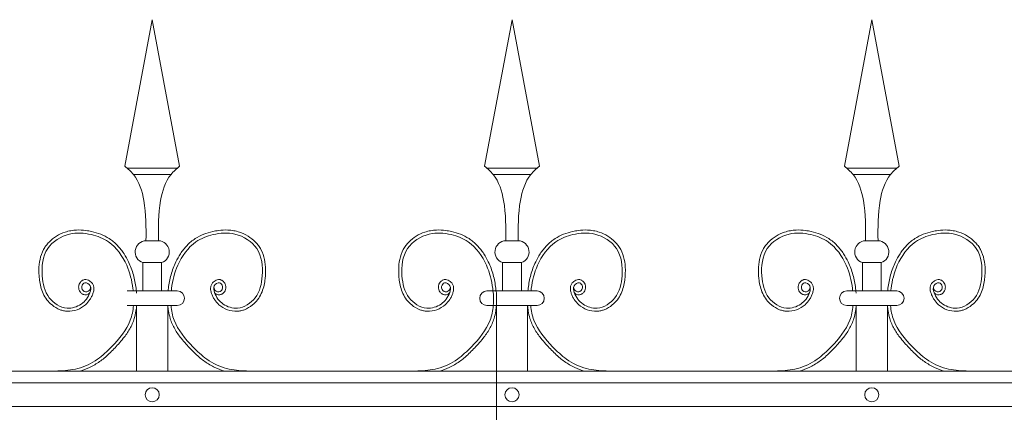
# Model space of a CAD drawing. Header units: millimetres. Extents: x 6567289036 to 6568990308, y 5976640423 to 5977332400.
# Tile 156 of 256: x 6568237204 to 6568237826, y 5976811770 to 5976812018. Entities that reach past the tile are written whole.
import ezdxf

# ---------------------------------------------------------------- set-up
doc = ezdxf.new("R2010")
doc.units = ezdxf.units.MM
doc.layers.add('01_widok', color=7, linetype='Continuous', lineweight=13)

# ---------------------------------------------------------------- blocks, each defined once
blk = doc.blocks.new('A$C6D0402AF')
at = {"layer": '01_widok'}
for p, q in [((1.41249, 1.4602), (1.43, 1.55381)), ((1.44751, 1.4602), (1.43, 1.55381)), ((1.64249, 1.4602), (1.66, 1.55381)), ((1.67751, 1.4602), (1.66, 1.55381)), ((1.87249, 1.4602), (1.89, 1.55381)), ((1.90751, 1.4602), (1.89, 1.55381)), ((1.43, 1.45881), (1.414, 1.45881)), ((1.43, 1.45481), (1.418, 1.45481)), ((1.43, 1.45881), (1.446, 1.45881)), ((1.43, 1.45481), (1.442, 1.45481)), ((1.66, 1.45881), (1.644, 1.45881)), ((1.66, 1.45481), (1.648, 1.45481)), ((1.66, 1.45881), (1.676, 1.45881)), ((1.66, 1.45481), (1.672, 1.45481)), ((1.89, 1.45881), (1.874, 1.45881)), ((1.89, 1.45481), (1.878, 1.45481)), ((1.89, 1.45881), (1.906, 1.45881)), ((1.89, 1.45481), (1.902, 1.45481)), ((1.43, 1.41247), (1.42601, 1.41247)), ((1.43, 1.41247), (1.43399, 1.41247)), ((1.66, 1.41247), (1.65601, 1.41247)), ((1.66, 1.41247), (1.66399, 1.41247)), ((1.89, 1.41247), (1.88601, 1.41247)), ((1.89, 1.41247), (1.89399, 1.41247)), ((1.42401, 1.39847), (1.43, 1.39847)), ((1.42401, 1.39847), (1.42401, 1.38047)), ((1.43599, 1.39847), (1.43, 1.39847)), ((1.43599, 1.39847), (1.43599, 1.38047)), ((1.65401, 1.39847), (1.66, 1.39847)), ((1.65401, 1.39847), (1.65401, 1.38047)), ((1.66599, 1.39847), (1.66, 1.39847)), ((1.66599, 1.39847), (1.66599, 1.38047)), ((1.88401, 1.39847), (1.89, 1.39847)), ((1.88401, 1.39847), (1.88401, 1.38047)), ((1.89599, 1.39847), (1.89, 1.39847)), ((1.89599, 1.39847), (1.89599, 1.38047)), ((1.43, 1.38047), (1.414, 1.38047)), ((1.43, 1.38047), (1.446, 1.38047)), ((1.66, 1.38047), (1.644, 1.38047)), ((1.65, 1.379), (1.65, 1.329)), ((1.65, 1.379), (1.65, 0.30096)), ((1.66, 1.38047), (1.676, 1.38047)), ((1.89, 1.38047), (1.874, 1.38047)), ((1.89, 1.38047), (1.906, 1.38047)), ((1.42, 1.371), (1.414, 1.371)), ((1.42, 1.371), (1.42, 1.329)), ((1.42, 1.371), (1.44, 1.371)), ((1.44, 1.371), (1.44, 1.329)), ((1.44, 1.371), (1.446, 1.371)), ((1.65, 1.371), (1.644, 1.371)), ((1.65, 1.371), (1.65, 1.329)), ((1.65, 1.371), (1.67, 1.371)), ((1.67, 1.371), (1.67, 1.329)), ((1.67, 1.371), (1.676, 1.371)), ((1.88, 1.371), (1.874, 1.371)), ((1.88, 1.371), (1.88, 1.329)), ((1.88, 1.371), (1.9, 1.371)), ((1.9, 1.371), (1.9, 1.329)), ((1.9, 1.371), (1.906, 1.371)), ((2.57, 1.329), (0.06, 1.329)), ((0.06, 1.3215), (2.57, 1.3215)), ((0.06, 1.3065), (2.57, 1.3065))]:
    blk.add_line(p, q, dxfattribs=at)
for centre in [(1.43, 1.314), (1.66, 1.314), (1.89, 1.314)]:
    blk.add_circle(centre, 0.0045, dxfattribs=at)
for centre, radius, start, end in [((1.42627, 1.40529), 0.00718, 92.05804, 251.68172), ((1.43373, 1.40529), 0.00718, 288.31828, 87.94196), ((1.65627, 1.40529), 0.00718, 92.05804, 251.68172), ((1.66373, 1.40529), 0.00718, 288.31828, 87.94196), ((1.88627, 1.40529), 0.00718, 92.05804, 251.68172), ((1.89373, 1.40529), 0.00718, 288.31828, 87.94196), ((1.44589, 1.37573), 0.00473, 271.38218, 88.61782), ((1.64411, 1.37573), 0.00473, 91.38218, 268.61782), ((1.67589, 1.37573), 0.00473, 271.38218, 88.61782), ((1.87411, 1.37573), 0.00473, 91.38218, 268.61782), ((1.90589, 1.37573), 0.00473, 271.38218, 88.61782)]:
    blk.add_arc(centre, radius, start, end, dxfattribs=at)
for points in [[(1.41249, 1.4602), (1.418, 1.45481), (1.42464, 1.43812), (1.42601, 1.41247)], [(1.44751, 1.4602), (1.442, 1.45481), (1.43536, 1.43812), (1.43399, 1.41247)], [(1.64249, 1.4602), (1.648, 1.45481), (1.65464, 1.43812), (1.65601, 1.41247)], [(1.67751, 1.4602), (1.672, 1.45481), (1.66536, 1.43812), (1.66399, 1.41247)], [(1.87249, 1.4602), (1.878, 1.45481), (1.88464, 1.43812), (1.88601, 1.41247)], [(1.90751, 1.4602), (1.902, 1.45481), (1.89536, 1.43812), (1.89399, 1.41247)], [(1.64782, 1.38047), (1.64822, 1.37621), (1.64799, 1.371)]]:
    blk.add_spline(points, degree=3, dxfattribs=at)
for points, knots in [([(1.39014, 1.37922), (1.38904, 1.37757), (1.38661, 1.37789), (1.38604, 1.37807), (1.38582, 1.37815), (1.3854, 1.37836), (1.3852, 1.37847), (1.38454, 1.37894), (1.38415, 1.37936), (1.38354, 1.38027), (1.38331, 1.38076), (1.38301, 1.3818), (1.38294, 1.38234), (1.38296, 1.38319), (1.383, 1.3835), (1.38312, 1.38409), (1.38321, 1.38437), (1.38352, 1.38516), (1.3838, 1.38563), (1.38451, 1.38648), (1.38493, 1.38686), (1.38571, 1.38729), (1.38599, 1.38741), (1.3865, 1.38756), (1.38673, 1.3876), (1.38717, 1.38764), (1.38739, 1.38765), (1.38816, 1.3876), (1.38868, 1.38745), (1.38962, 1.38704), (1.39004, 1.38678), (1.3908, 1.38617), (1.39115, 1.38583), (1.39165, 1.3852), (1.39183, 1.38493), (1.39214, 1.38437), (1.39227, 1.38409), (1.39247, 1.38353), (1.39255, 1.38324), (1.39271, 1.38238), (1.39272, 1.3818), (1.39263, 1.38073), (1.39253, 1.38022), (1.39232, 1.37942), (1.39222, 1.37911), (1.39199, 1.37846), (1.39186, 1.37811), (1.39158, 1.37743), (1.39142, 1.37709), (1.39094, 1.3761), (1.39057, 1.37546), (1.38937, 1.37364), (1.38842, 1.37254), (1.38577, 1.37019), (1.38394, 1.36909), (1.37996, 1.36762), (1.37782, 1.36725), (1.37488, 1.36741), (1.37409, 1.36752), (1.37255, 1.36786), (1.3718, 1.36809), (1.3692, 1.36908), (1.36747, 1.37012), (1.3647, 1.37238), (1.36359, 1.37352), (1.36169, 1.376), (1.36091, 1.37732), (1.35963, 1.38006), (1.35914, 1.38148), (1.35838, 1.38434), (1.35812, 1.38578), (1.35779, 1.38832), (1.35769, 1.38942), (1.35756, 1.39164), (1.35753, 1.39275), (1.35758, 1.3961), (1.3578, 1.39834), (1.35873, 1.4027), (1.35944, 1.40482), (1.36096, 1.40768), (1.36149, 1.40853), (1.36268, 1.41014), (1.36334, 1.41091), (1.36545, 1.41306), (1.36705, 1.41432), (1.3705, 1.41644), (1.37235, 1.4173), (1.37547, 1.41835), (1.3767, 1.41867), (1.37918, 1.41913), (1.38042, 1.41926), (1.38366, 1.41941), (1.38566, 1.4193), (1.38885, 1.41887), (1.39007, 1.41864), (1.39324, 1.41791), (1.39518, 1.41733), (1.39896, 1.41583), (1.40079, 1.41491), (1.40346, 1.41318), (1.40438, 1.41251), (1.40612, 1.41106), (1.40695, 1.41028), (1.40931, 1.40783), (1.41071, 1.40604), (1.41304, 1.40249), (1.41401, 1.40075), (1.41616, 1.39627), (1.41717, 1.3935), (1.41874, 1.38785), (1.41928, 1.38498), (1.41971, 1.38152), (1.41977, 1.381), (1.42, 1.379)], [4.6165, 4.6165, 4.6165, 4.6165, 5.188367, 5.188367, 5.549428, 5.549428, 5.910489, 5.910489, 6.837983, 6.837983, 7.765478, 7.765478, 8.692972, 8.692972, 9.190028, 9.190028, 9.687083, 9.687083, 10.618534, 10.618534, 11.549985, 11.549985, 12.010547, 12.010547, 12.33998, 12.33998, 12.669414, 12.669414, 13.561099, 13.561099, 14.452783, 14.452783, 15.344467, 15.344467, 15.940368, 15.940368, 16.492607, 16.492607, 17.044846, 17.044846, 18.200205, 18.200205, 19.355563, 19.355563, 20.151118, 20.151118, 21.100453, 21.100453, 22.049789, 22.049789, 23.94846, 23.94846, 27.745803, 27.745803, 33.221248, 33.221248, 38.696693, 38.696693, 40.725069, 40.725069, 42.753445, 42.753445, 47.908007, 47.908007, 52.041948, 52.041948, 56.17589, 56.17589, 60.309831, 60.309831, 64.342201, 64.342201, 67.40836, 67.40836, 70.47452, 70.47452, 76.606839, 76.606839, 82.739158, 82.739158, 85.455708, 85.455708, 88.172258, 88.172258, 93.605357, 93.605357, 99.038456, 99.038456, 102.482403, 102.482403, 105.92635, 105.92635, 111.504268, 111.504268, 114.996104, 114.996104, 120.708661, 120.708661, 126.421218, 126.421218, 129.587167, 129.587167, 132.753115, 132.753115, 139.085012, 139.085012, 144.64085, 144.64085, 153.114925, 153.114925, 161.589001, 161.589001, 163.11027, 163.11027, 163.11027, 163.11027]), ([(1.39062, 1.38267), (1.39043, 1.38189), (1.38997, 1.38002), (1.38599, 1.37927), (1.38423, 1.38316), (1.38704, 1.38672), (1.39127, 1.38362), (1.38999, 1.37746), (1.3852, 1.37115), (1.37414, 1.36773), (1.36219, 1.37557), (1.35865, 1.39087), (1.36058, 1.40849), (1.37603, 1.41817), (1.39055, 1.41716), (1.4048, 1.41161), (1.41426, 1.39811), (1.41712, 1.38659), (1.41777, 1.38093), (1.41782, 1.38047)], [0, 0, 0, 0, 2.276171, 5.482858, 9.081143, 12.123133, 16.088096, 20.24215, 29.50989, 38.967775, 52.064989, 66.796785, 84.531155, 101.296087, 115.254866, 127.16367, 146.089907, 161.545397, 162.912572, 162.912572, 162.912572, 162.912572]), ([(1.46986, 1.37922), (1.47096, 1.37757), (1.47339, 1.37789), (1.47396, 1.37807), (1.47418, 1.37815), (1.4746, 1.37836), (1.4748, 1.37847), (1.47546, 1.37894), (1.47585, 1.37936), (1.47646, 1.38027), (1.47669, 1.38076), (1.47699, 1.3818), (1.47706, 1.38234), (1.47704, 1.38319), (1.477, 1.3835), (1.47688, 1.38409), (1.47679, 1.38437), (1.47648, 1.38516), (1.4762, 1.38563), (1.47549, 1.38648), (1.47507, 1.38686), (1.47429, 1.38729), (1.47401, 1.38741), (1.4735, 1.38756), (1.47327, 1.3876), (1.47283, 1.38764), (1.47261, 1.38765), (1.47184, 1.3876), (1.47132, 1.38745), (1.47038, 1.38704), (1.46996, 1.38678), (1.4692, 1.38617), (1.46885, 1.38583), (1.46835, 1.3852), (1.46817, 1.38493), (1.46786, 1.38437), (1.46773, 1.38409), (1.46753, 1.38353), (1.46745, 1.38324), (1.46729, 1.38238), (1.46728, 1.3818), (1.46737, 1.38073), (1.46747, 1.38022), (1.46768, 1.37942), (1.46778, 1.37911), (1.46801, 1.37846), (1.46814, 1.37811), (1.46842, 1.37743), (1.46858, 1.37709), (1.46906, 1.3761), (1.46943, 1.37546), (1.47063, 1.37364), (1.47158, 1.37254), (1.47423, 1.37019), (1.47606, 1.36909), (1.48004, 1.36762), (1.48218, 1.36725), (1.48512, 1.36741), (1.48591, 1.36752), (1.48745, 1.36786), (1.4882, 1.36809), (1.4908, 1.36908), (1.49253, 1.37012), (1.4953, 1.37238), (1.49641, 1.37352), (1.49831, 1.376), (1.49909, 1.37732), (1.50037, 1.38006), (1.50086, 1.38148), (1.50162, 1.38434), (1.50188, 1.38578), (1.50221, 1.38832), (1.50231, 1.38942), (1.50244, 1.39164), (1.50247, 1.39275), (1.50242, 1.3961), (1.5022, 1.39834), (1.50127, 1.4027), (1.50056, 1.40482), (1.49904, 1.40768), (1.49851, 1.40853), (1.49732, 1.41014), (1.49666, 1.41091), (1.49455, 1.41306), (1.49295, 1.41432), (1.4895, 1.41644), (1.48765, 1.4173), (1.48453, 1.41835), (1.4833, 1.41867), (1.48082, 1.41913), (1.47958, 1.41926), (1.47634, 1.41941), (1.47434, 1.4193), (1.47115, 1.41887), (1.46993, 1.41864), (1.46676, 1.41791), (1.46482, 1.41733), (1.46104, 1.41583), (1.45921, 1.41491), (1.45654, 1.41318), (1.45562, 1.41251), (1.45388, 1.41106), (1.45305, 1.41028), (1.45069, 1.40783), (1.44929, 1.40604), (1.44696, 1.40249), (1.44599, 1.40075), (1.44384, 1.39627), (1.44283, 1.3935), (1.44126, 1.38785), (1.44072, 1.38498), (1.44029, 1.38152), (1.44023, 1.381), (1.44017, 1.38047)], [4.6165, 4.6165, 4.6165, 4.6165, 5.188367, 5.188367, 5.549428, 5.549428, 5.910489, 5.910489, 6.837983, 6.837983, 7.765478, 7.765478, 8.692972, 8.692972, 9.190028, 9.190028, 9.687083, 9.687083, 10.618534, 10.618534, 11.549985, 11.549985, 12.010547, 12.010547, 12.33998, 12.33998, 12.669414, 12.669414, 13.561099, 13.561099, 14.452783, 14.452783, 15.344467, 15.344467, 15.940368, 15.940368, 16.492607, 16.492607, 17.044846, 17.044846, 18.200205, 18.200205, 19.355563, 19.355563, 20.151118, 20.151118, 21.100453, 21.100453, 22.049789, 22.049789, 23.94846, 23.94846, 27.745803, 27.745803, 33.221248, 33.221248, 38.696693, 38.696693, 40.725069, 40.725069, 42.753445, 42.753445, 47.908007, 47.908007, 52.041948, 52.041948, 56.17589, 56.17589, 60.309831, 60.309831, 64.342201, 64.342201, 67.40836, 67.40836, 70.47452, 70.47452, 76.606839, 76.606839, 82.739158, 82.739158, 85.455708, 85.455708, 88.172258, 88.172258, 93.605357, 93.605357, 99.038456, 99.038456, 102.482403, 102.482403, 105.92635, 105.92635, 111.504268, 111.504268, 114.996104, 114.996104, 120.708661, 120.708661, 126.421218, 126.421218, 129.587167, 129.587167, 132.753115, 132.753115, 139.085012, 139.085012, 144.64085, 144.64085, 153.114925, 153.114925, 161.589001, 161.589001, 163.11027, 163.11027, 163.11027, 163.11027]), ([(1.46938, 1.38267), (1.46957, 1.38189), (1.47003, 1.38002), (1.47401, 1.37927), (1.47577, 1.38316), (1.47296, 1.38672), (1.46873, 1.38362), (1.47001, 1.37746), (1.4748, 1.37115), (1.48586, 1.36773), (1.49781, 1.37557), (1.50135, 1.39087), (1.49942, 1.40849), (1.48397, 1.41817), (1.46945, 1.41716), (1.4552, 1.41161), (1.44574, 1.39811), (1.44288, 1.38659), (1.44223, 1.38093), (1.44218, 1.38047)], [0, 0, 0, 0, 2.276171, 5.482858, 9.081143, 12.123133, 16.088096, 20.24215, 29.50989, 38.967775, 52.064989, 66.796785, 84.531155, 101.296087, 115.254866, 127.16367, 146.089907, 161.545397, 162.912572, 162.912572, 162.912572, 162.912572]), ([(1.62014, 1.37922), (1.61904, 1.37757), (1.61661, 1.37789), (1.61604, 1.37807), (1.61582, 1.37815), (1.6154, 1.37836), (1.6152, 1.37847), (1.61454, 1.37894), (1.61415, 1.37936), (1.61354, 1.38027), (1.61331, 1.38076), (1.61301, 1.3818), (1.61294, 1.38234), (1.61296, 1.38319), (1.613, 1.3835), (1.61312, 1.38409), (1.61321, 1.38437), (1.61352, 1.38516), (1.6138, 1.38563), (1.61451, 1.38648), (1.61493, 1.38686), (1.61571, 1.38729), (1.61599, 1.38741), (1.6165, 1.38756), (1.61673, 1.3876), (1.61717, 1.38764), (1.61739, 1.38765), (1.61816, 1.3876), (1.61868, 1.38745), (1.61962, 1.38704), (1.62004, 1.38678), (1.6208, 1.38617), (1.62115, 1.38583), (1.62165, 1.3852), (1.62183, 1.38493), (1.62214, 1.38437), (1.62227, 1.38409), (1.62247, 1.38353), (1.62255, 1.38324), (1.62271, 1.38238), (1.62272, 1.3818), (1.62263, 1.38073), (1.62253, 1.38022), (1.62232, 1.37942), (1.62222, 1.37911), (1.62199, 1.37846), (1.62186, 1.37811), (1.62158, 1.37743), (1.62142, 1.37709), (1.62094, 1.3761), (1.62057, 1.37546), (1.61937, 1.37364), (1.61842, 1.37254), (1.61577, 1.37019), (1.61394, 1.36909), (1.60996, 1.36762), (1.60782, 1.36725), (1.60488, 1.36741), (1.60409, 1.36752), (1.60255, 1.36786), (1.6018, 1.36809), (1.5992, 1.36908), (1.59747, 1.37012), (1.5947, 1.37238), (1.59359, 1.37352), (1.59169, 1.376), (1.59091, 1.37732), (1.58963, 1.38006), (1.58914, 1.38148), (1.58838, 1.38434), (1.58812, 1.38578), (1.58779, 1.38832), (1.58769, 1.38942), (1.58756, 1.39164), (1.58753, 1.39275), (1.58758, 1.3961), (1.5878, 1.39834), (1.58873, 1.4027), (1.58944, 1.40482), (1.59096, 1.40768), (1.59149, 1.40853), (1.59268, 1.41014), (1.59334, 1.41091), (1.59545, 1.41306), (1.59705, 1.41432), (1.6005, 1.41644), (1.60235, 1.4173), (1.60547, 1.41835), (1.6067, 1.41867), (1.60918, 1.41913), (1.61042, 1.41926), (1.61366, 1.41941), (1.61566, 1.4193), (1.61885, 1.41887), (1.62007, 1.41864), (1.62324, 1.41791), (1.62518, 1.41733), (1.62896, 1.41583), (1.63079, 1.41491), (1.63346, 1.41318), (1.63438, 1.41251), (1.63612, 1.41106), (1.63695, 1.41028), (1.63931, 1.40783), (1.64071, 1.40604), (1.64304, 1.40249), (1.64401, 1.40075), (1.64616, 1.39627), (1.64717, 1.3935), (1.64874, 1.38785), (1.64928, 1.38498), (1.64971, 1.38152), (1.64977, 1.381), (1.65, 1.379)], [4.6165, 4.6165, 4.6165, 4.6165, 5.188367, 5.188367, 5.549428, 5.549428, 5.910489, 5.910489, 6.837983, 6.837983, 7.765478, 7.765478, 8.692972, 8.692972, 9.190028, 9.190028, 9.687083, 9.687083, 10.618534, 10.618534, 11.549985, 11.549985, 12.010547, 12.010547, 12.33998, 12.33998, 12.669414, 12.669414, 13.561099, 13.561099, 14.452783, 14.452783, 15.344467, 15.344467, 15.940368, 15.940368, 16.492607, 16.492607, 17.044846, 17.044846, 18.200205, 18.200205, 19.355563, 19.355563, 20.151118, 20.151118, 21.100453, 21.100453, 22.049789, 22.049789, 23.94846, 23.94846, 27.745803, 27.745803, 33.221248, 33.221248, 38.696693, 38.696693, 40.725069, 40.725069, 42.753445, 42.753445, 47.908007, 47.908007, 52.041948, 52.041948, 56.17589, 56.17589, 60.309831, 60.309831, 64.342201, 64.342201, 67.40836, 67.40836, 70.47452, 70.47452, 76.606839, 76.606839, 82.739158, 82.739158, 85.455708, 85.455708, 88.172258, 88.172258, 93.605357, 93.605357, 99.038456, 99.038456, 102.482403, 102.482403, 105.92635, 105.92635, 111.504268, 111.504268, 114.996104, 114.996104, 120.708661, 120.708661, 126.421218, 126.421218, 129.587167, 129.587167, 132.753115, 132.753115, 139.085012, 139.085012, 144.64085, 144.64085, 153.114925, 153.114925, 161.589001, 161.589001, 163.11027, 163.11027, 163.11027, 163.11027]), ([(1.62014, 1.37922), (1.61904, 1.37757), (1.61661, 1.37789), (1.61604, 1.37807), (1.61582, 1.37815), (1.6154, 1.37836), (1.6152, 1.37847), (1.61454, 1.37894), (1.61415, 1.37936), (1.61354, 1.38027), (1.61331, 1.38076), (1.61301, 1.3818), (1.61294, 1.38234), (1.61296, 1.38319), (1.613, 1.3835), (1.61312, 1.38409), (1.61321, 1.38437), (1.61352, 1.38516), (1.6138, 1.38563), (1.61451, 1.38648), (1.61493, 1.38686), (1.61571, 1.38729), (1.61599, 1.38741), (1.6165, 1.38756), (1.61673, 1.3876), (1.61717, 1.38764), (1.61739, 1.38765), (1.61816, 1.3876), (1.61868, 1.38745), (1.61962, 1.38704), (1.62004, 1.38678), (1.6208, 1.38617), (1.62115, 1.38583), (1.62165, 1.3852), (1.62183, 1.38493), (1.62214, 1.38437), (1.62227, 1.38409), (1.62247, 1.38353), (1.62255, 1.38324), (1.62271, 1.38238), (1.62272, 1.3818), (1.62263, 1.38073), (1.62253, 1.38022), (1.62232, 1.37942), (1.62222, 1.37911), (1.62199, 1.37846), (1.62186, 1.37811), (1.62158, 1.37743), (1.62142, 1.37709), (1.62094, 1.3761), (1.62057, 1.37546), (1.61937, 1.37364), (1.61842, 1.37254), (1.61577, 1.37019), (1.61394, 1.36909), (1.60996, 1.36762), (1.60782, 1.36725), (1.60488, 1.36741), (1.60409, 1.36752), (1.60255, 1.36786), (1.6018, 1.36809), (1.5992, 1.36908), (1.59747, 1.37012), (1.5947, 1.37238), (1.59359, 1.37352), (1.59169, 1.376), (1.59091, 1.37732), (1.58963, 1.38006), (1.58914, 1.38148), (1.58838, 1.38434), (1.58812, 1.38578), (1.58779, 1.38832), (1.58769, 1.38942), (1.58756, 1.39164), (1.58753, 1.39275), (1.58758, 1.3961), (1.5878, 1.39834), (1.58873, 1.4027), (1.58944, 1.40482), (1.59096, 1.40768), (1.59149, 1.40853), (1.59268, 1.41014), (1.59334, 1.41091), (1.59545, 1.41306), (1.59705, 1.41432), (1.6005, 1.41644), (1.60235, 1.4173), (1.60547, 1.41835), (1.6067, 1.41867), (1.60918, 1.41913), (1.61042, 1.41926), (1.61366, 1.41941), (1.61566, 1.4193), (1.61885, 1.41887), (1.62007, 1.41864), (1.62324, 1.41791), (1.62518, 1.41733), (1.62896, 1.41583), (1.63079, 1.41491), (1.63346, 1.41318), (1.63438, 1.41251), (1.63612, 1.41106), (1.63695, 1.41028), (1.63931, 1.40783), (1.64071, 1.40604), (1.64304, 1.40249), (1.64401, 1.40075), (1.64616, 1.39627), (1.64717, 1.3935), (1.64874, 1.38785), (1.64928, 1.38498), (1.64971, 1.38152), (1.64977, 1.381), (1.64983, 1.38047)], [4.6165, 4.6165, 4.6165, 4.6165, 5.188367, 5.188367, 5.549428, 5.549428, 5.910489, 5.910489, 6.837983, 6.837983, 7.765478, 7.765478, 8.692972, 8.692972, 9.190028, 9.190028, 9.687083, 9.687083, 10.618534, 10.618534, 11.549985, 11.549985, 12.010547, 12.010547, 12.33998, 12.33998, 12.669414, 12.669414, 13.561099, 13.561099, 14.452783, 14.452783, 15.344467, 15.344467, 15.940368, 15.940368, 16.492607, 16.492607, 17.044846, 17.044846, 18.200205, 18.200205, 19.355563, 19.355563, 20.151118, 20.151118, 21.100453, 21.100453, 22.049789, 22.049789, 23.94846, 23.94846, 27.745803, 27.745803, 33.221248, 33.221248, 38.696693, 38.696693, 40.725069, 40.725069, 42.753445, 42.753445, 47.908007, 47.908007, 52.041948, 52.041948, 56.17589, 56.17589, 60.309831, 60.309831, 64.342201, 64.342201, 67.40836, 67.40836, 70.47452, 70.47452, 76.606839, 76.606839, 82.739158, 82.739158, 85.455708, 85.455708, 88.172258, 88.172258, 93.605357, 93.605357, 99.038456, 99.038456, 102.482403, 102.482403, 105.92635, 105.92635, 111.504268, 111.504268, 114.996104, 114.996104, 120.708661, 120.708661, 126.421218, 126.421218, 129.587167, 129.587167, 132.753115, 132.753115, 139.085012, 139.085012, 144.64085, 144.64085, 153.114925, 153.114925, 161.589001, 161.589001, 163.11027, 163.11027, 163.11027, 163.11027]), ([(1.62062, 1.38267), (1.62043, 1.38189), (1.61997, 1.38002), (1.61599, 1.37927), (1.61423, 1.38316), (1.61704, 1.38672), (1.62127, 1.38362), (1.61999, 1.37746), (1.6152, 1.37115), (1.60414, 1.36773), (1.59219, 1.37557), (1.58865, 1.39087), (1.59058, 1.40849), (1.60603, 1.41817), (1.62055, 1.41716), (1.6348, 1.41161), (1.64426, 1.39811), (1.64712, 1.38659), (1.64777, 1.38093), (1.64782, 1.38047)], [0, 0, 0, 0, 2.276171, 5.482858, 9.081143, 12.123133, 16.088096, 20.24215, 29.50989, 38.967775, 52.064989, 66.796785, 84.531155, 101.296087, 115.254866, 127.16367, 146.089907, 161.545397, 162.912572, 162.912572, 162.912572, 162.912572]), ([(1.62062, 1.38267), (1.62043, 1.38189), (1.61997, 1.38002), (1.61599, 1.37927), (1.61423, 1.38316), (1.61704, 1.38672), (1.62127, 1.38362), (1.61999, 1.37746), (1.6152, 1.37115), (1.60414, 1.36773), (1.59219, 1.37557), (1.58865, 1.39087), (1.59058, 1.40849), (1.60603, 1.41817), (1.62055, 1.41716), (1.6348, 1.41161), (1.64426, 1.39811), (1.64712, 1.38659), (1.64777, 1.38093), (1.64782, 1.38047)], [0, 0, 0, 0, 2.276171, 5.482858, 9.081143, 12.123133, 16.088096, 20.24215, 29.50989, 38.967775, 52.064989, 66.796785, 84.531155, 101.296087, 115.254866, 127.16367, 146.089907, 161.545397, 162.912572, 162.912572, 162.912572, 162.912572]), ([(1.69986, 1.37922), (1.70096, 1.37757), (1.70339, 1.37789), (1.70396, 1.37807), (1.70418, 1.37815), (1.7046, 1.37836), (1.7048, 1.37847), (1.70546, 1.37894), (1.70585, 1.37936), (1.70646, 1.38027), (1.70669, 1.38076), (1.70699, 1.3818), (1.70706, 1.38234), (1.70704, 1.38319), (1.707, 1.3835), (1.70688, 1.38409), (1.70679, 1.38437), (1.70648, 1.38516), (1.7062, 1.38563), (1.70549, 1.38648), (1.70507, 1.38686), (1.70429, 1.38729), (1.70401, 1.38741), (1.7035, 1.38756), (1.70327, 1.3876), (1.70283, 1.38764), (1.70261, 1.38765), (1.70184, 1.3876), (1.70132, 1.38745), (1.70038, 1.38704), (1.69996, 1.38678), (1.6992, 1.38617), (1.69885, 1.38583), (1.69835, 1.3852), (1.69817, 1.38493), (1.69786, 1.38437), (1.69773, 1.38409), (1.69753, 1.38353), (1.69745, 1.38324), (1.69729, 1.38238), (1.69728, 1.3818), (1.69737, 1.38073), (1.69747, 1.38022), (1.69768, 1.37942), (1.69778, 1.37911), (1.69801, 1.37846), (1.69814, 1.37811), (1.69842, 1.37743), (1.69858, 1.37709), (1.69906, 1.3761), (1.69943, 1.37546), (1.70063, 1.37364), (1.70158, 1.37254), (1.70423, 1.37019), (1.70606, 1.36909), (1.71004, 1.36762), (1.71218, 1.36725), (1.71512, 1.36741), (1.71591, 1.36752), (1.71745, 1.36786), (1.7182, 1.36809), (1.7208, 1.36908), (1.72253, 1.37012), (1.7253, 1.37238), (1.72641, 1.37352), (1.72831, 1.376), (1.72909, 1.37732), (1.73037, 1.38006), (1.73086, 1.38148), (1.73162, 1.38434), (1.73188, 1.38578), (1.73221, 1.38832), (1.73231, 1.38942), (1.73244, 1.39164), (1.73247, 1.39275), (1.73242, 1.3961), (1.7322, 1.39834), (1.73127, 1.4027), (1.73056, 1.40482), (1.72904, 1.40768), (1.72851, 1.40853), (1.72732, 1.41014), (1.72666, 1.41091), (1.72455, 1.41306), (1.72295, 1.41432), (1.7195, 1.41644), (1.71765, 1.4173), (1.71453, 1.41835), (1.7133, 1.41867), (1.71082, 1.41913), (1.70958, 1.41926), (1.70634, 1.41941), (1.70434, 1.4193), (1.70115, 1.41887), (1.69993, 1.41864), (1.69676, 1.41791), (1.69482, 1.41733), (1.69104, 1.41583), (1.68921, 1.41491), (1.68654, 1.41318), (1.68562, 1.41251), (1.68388, 1.41106), (1.68305, 1.41028), (1.68069, 1.40783), (1.67929, 1.40604), (1.67696, 1.40249), (1.67599, 1.40075), (1.67384, 1.39627), (1.67283, 1.3935), (1.67126, 1.38785), (1.67072, 1.38498), (1.67029, 1.38152), (1.67023, 1.381), (1.67017, 1.38047)], [4.6165, 4.6165, 4.6165, 4.6165, 5.188367, 5.188367, 5.549428, 5.549428, 5.910489, 5.910489, 6.837983, 6.837983, 7.765478, 7.765478, 8.692972, 8.692972, 9.190028, 9.190028, 9.687083, 9.687083, 10.618534, 10.618534, 11.549985, 11.549985, 12.010547, 12.010547, 12.33998, 12.33998, 12.669414, 12.669414, 13.561099, 13.561099, 14.452783, 14.452783, 15.344467, 15.344467, 15.940368, 15.940368, 16.492607, 16.492607, 17.044846, 17.044846, 18.200205, 18.200205, 19.355563, 19.355563, 20.151118, 20.151118, 21.100453, 21.100453, 22.049789, 22.049789, 23.94846, 23.94846, 27.745803, 27.745803, 33.221248, 33.221248, 38.696693, 38.696693, 40.725069, 40.725069, 42.753445, 42.753445, 47.908007, 47.908007, 52.041948, 52.041948, 56.17589, 56.17589, 60.309831, 60.309831, 64.342201, 64.342201, 67.40836, 67.40836, 70.47452, 70.47452, 76.606839, 76.606839, 82.739158, 82.739158, 85.455708, 85.455708, 88.172258, 88.172258, 93.605357, 93.605357, 99.038456, 99.038456, 102.482403, 102.482403, 105.92635, 105.92635, 111.504268, 111.504268, 114.996104, 114.996104, 120.708661, 120.708661, 126.421218, 126.421218, 129.587167, 129.587167, 132.753115, 132.753115, 139.085012, 139.085012, 144.64085, 144.64085, 153.114925, 153.114925, 161.589001, 161.589001, 163.11027, 163.11027, 163.11027, 163.11027]), ([(1.69938, 1.38267), (1.69957, 1.38189), (1.70003, 1.38002), (1.70401, 1.37927), (1.70577, 1.38316), (1.70296, 1.38672), (1.69873, 1.38362), (1.70001, 1.37746), (1.7048, 1.37115), (1.71586, 1.36773), (1.72781, 1.37557), (1.73135, 1.39087), (1.72942, 1.40849), (1.71397, 1.41817), (1.69945, 1.41716), (1.6852, 1.41161), (1.67574, 1.39811), (1.67288, 1.38659), (1.67223, 1.38093), (1.67218, 1.38047)], [0, 0, 0, 0, 2.276171, 5.482858, 9.081143, 12.123133, 16.088096, 20.24215, 29.50989, 38.967775, 52.064989, 66.796785, 84.531155, 101.296087, 115.254866, 127.16367, 146.089907, 161.545397, 162.912572, 162.912572, 162.912572, 162.912572]), ([(1.85014, 1.37922), (1.84904, 1.37757), (1.84661, 1.37789), (1.84604, 1.37807), (1.84582, 1.37815), (1.8454, 1.37836), (1.8452, 1.37847), (1.84454, 1.37894), (1.84415, 1.37936), (1.84354, 1.38027), (1.84331, 1.38076), (1.84301, 1.3818), (1.84294, 1.38234), (1.84296, 1.38319), (1.843, 1.3835), (1.84312, 1.38409), (1.84321, 1.38437), (1.84352, 1.38516), (1.8438, 1.38563), (1.84451, 1.38648), (1.84493, 1.38686), (1.84571, 1.38729), (1.84599, 1.38741), (1.8465, 1.38756), (1.84673, 1.3876), (1.84717, 1.38764), (1.84739, 1.38765), (1.84816, 1.3876), (1.84868, 1.38745), (1.84962, 1.38704), (1.85004, 1.38678), (1.8508, 1.38617), (1.85115, 1.38583), (1.85165, 1.3852), (1.85183, 1.38493), (1.85214, 1.38437), (1.85227, 1.38409), (1.85247, 1.38353), (1.85255, 1.38324), (1.85271, 1.38238), (1.85272, 1.3818), (1.85263, 1.38073), (1.85253, 1.38022), (1.85232, 1.37942), (1.85222, 1.37911), (1.85199, 1.37846), (1.85186, 1.37811), (1.85158, 1.37743), (1.85142, 1.37709), (1.85094, 1.3761), (1.85057, 1.37546), (1.84937, 1.37364), (1.84842, 1.37254), (1.84577, 1.37019), (1.84394, 1.36909), (1.83996, 1.36762), (1.83782, 1.36725), (1.83488, 1.36741), (1.83409, 1.36752), (1.83255, 1.36786), (1.8318, 1.36809), (1.8292, 1.36908), (1.82747, 1.37012), (1.8247, 1.37238), (1.82359, 1.37352), (1.82169, 1.376), (1.82091, 1.37732), (1.81963, 1.38006), (1.81914, 1.38148), (1.81838, 1.38434), (1.81812, 1.38578), (1.81779, 1.38832), (1.81769, 1.38942), (1.81756, 1.39164), (1.81753, 1.39275), (1.81758, 1.3961), (1.8178, 1.39834), (1.81873, 1.4027), (1.81944, 1.40482), (1.82096, 1.40768), (1.82149, 1.40853), (1.82268, 1.41014), (1.82334, 1.41091), (1.82545, 1.41306), (1.82705, 1.41432), (1.8305, 1.41644), (1.83235, 1.4173), (1.83547, 1.41835), (1.8367, 1.41867), (1.83918, 1.41913), (1.84042, 1.41926), (1.84366, 1.41941), (1.84566, 1.4193), (1.84885, 1.41887), (1.85007, 1.41864), (1.85324, 1.41791), (1.85518, 1.41733), (1.85896, 1.41583), (1.86079, 1.41491), (1.86346, 1.41318), (1.86438, 1.41251), (1.86612, 1.41106), (1.86695, 1.41028), (1.86931, 1.40783), (1.87071, 1.40604), (1.87304, 1.40249), (1.87401, 1.40075), (1.87616, 1.39627), (1.87717, 1.3935), (1.87874, 1.38785), (1.87928, 1.38498), (1.87971, 1.38152), (1.87977, 1.381), (1.88, 1.379)], [4.6165, 4.6165, 4.6165, 4.6165, 5.188367, 5.188367, 5.549428, 5.549428, 5.910489, 5.910489, 6.837983, 6.837983, 7.765478, 7.765478, 8.692972, 8.692972, 9.190028, 9.190028, 9.687083, 9.687083, 10.618534, 10.618534, 11.549985, 11.549985, 12.010547, 12.010547, 12.33998, 12.33998, 12.669414, 12.669414, 13.561099, 13.561099, 14.452783, 14.452783, 15.344467, 15.344467, 15.940368, 15.940368, 16.492607, 16.492607, 17.044846, 17.044846, 18.200205, 18.200205, 19.355563, 19.355563, 20.151118, 20.151118, 21.100453, 21.100453, 22.049789, 22.049789, 23.94846, 23.94846, 27.745803, 27.745803, 33.221248, 33.221248, 38.696693, 38.696693, 40.725069, 40.725069, 42.753445, 42.753445, 47.908007, 47.908007, 52.041948, 52.041948, 56.17589, 56.17589, 60.309831, 60.309831, 64.342201, 64.342201, 67.40836, 67.40836, 70.47452, 70.47452, 76.606839, 76.606839, 82.739158, 82.739158, 85.455708, 85.455708, 88.172258, 88.172258, 93.605357, 93.605357, 99.038456, 99.038456, 102.482403, 102.482403, 105.92635, 105.92635, 111.504268, 111.504268, 114.996104, 114.996104, 120.708661, 120.708661, 126.421218, 126.421218, 129.587167, 129.587167, 132.753115, 132.753115, 139.085012, 139.085012, 144.64085, 144.64085, 153.114925, 153.114925, 161.589001, 161.589001, 163.11027, 163.11027, 163.11027, 163.11027]), ([(1.85062, 1.38267), (1.85043, 1.38189), (1.84997, 1.38002), (1.84599, 1.37927), (1.84423, 1.38316), (1.84704, 1.38672), (1.85127, 1.38362), (1.84999, 1.37746), (1.8452, 1.37115), (1.83414, 1.36773), (1.82219, 1.37557), (1.81865, 1.39087), (1.82058, 1.40849), (1.83603, 1.41817), (1.85055, 1.41716), (1.8648, 1.41161), (1.87426, 1.39811), (1.87712, 1.38659), (1.87777, 1.38093), (1.87782, 1.38047)], [0, 0, 0, 0, 2.276171, 5.482858, 9.081143, 12.123133, 16.088096, 20.24215, 29.50989, 38.967775, 52.064989, 66.796785, 84.531155, 101.296087, 115.254866, 127.16367, 146.089907, 161.545397, 162.912572, 162.912572, 162.912572, 162.912572]), ([(1.92986, 1.37922), (1.93096, 1.37757), (1.93339, 1.37789), (1.93396, 1.37807), (1.93418, 1.37815), (1.9346, 1.37836), (1.9348, 1.37847), (1.93546, 1.37894), (1.93585, 1.37936), (1.93646, 1.38027), (1.93669, 1.38076), (1.93699, 1.3818), (1.93706, 1.38234), (1.93704, 1.38319), (1.937, 1.3835), (1.93688, 1.38409), (1.93679, 1.38437), (1.93648, 1.38516), (1.9362, 1.38563), (1.93549, 1.38648), (1.93507, 1.38686), (1.93429, 1.38729), (1.93401, 1.38741), (1.9335, 1.38756), (1.93327, 1.3876), (1.93283, 1.38764), (1.93261, 1.38765), (1.93184, 1.3876), (1.93132, 1.38745), (1.93038, 1.38704), (1.92996, 1.38678), (1.9292, 1.38617), (1.92885, 1.38583), (1.92835, 1.3852), (1.92817, 1.38493), (1.92786, 1.38437), (1.92773, 1.38409), (1.92753, 1.38353), (1.92745, 1.38324), (1.92729, 1.38238), (1.92728, 1.3818), (1.92737, 1.38073), (1.92747, 1.38022), (1.92768, 1.37942), (1.92778, 1.37911), (1.92801, 1.37846), (1.92814, 1.37811), (1.92842, 1.37743), (1.92858, 1.37709), (1.92906, 1.3761), (1.92943, 1.37546), (1.93063, 1.37364), (1.93158, 1.37254), (1.93423, 1.37019), (1.93606, 1.36909), (1.94004, 1.36762), (1.94218, 1.36725), (1.94512, 1.36741), (1.94591, 1.36752), (1.94745, 1.36786), (1.9482, 1.36809), (1.9508, 1.36908), (1.95253, 1.37012), (1.9553, 1.37238), (1.95641, 1.37352), (1.95831, 1.376), (1.95909, 1.37732), (1.96037, 1.38006), (1.96086, 1.38148), (1.96162, 1.38434), (1.96188, 1.38578), (1.96221, 1.38832), (1.96231, 1.38942), (1.96244, 1.39164), (1.96247, 1.39275), (1.96242, 1.3961), (1.9622, 1.39834), (1.96127, 1.4027), (1.96056, 1.40482), (1.95904, 1.40768), (1.95851, 1.40853), (1.95732, 1.41014), (1.95666, 1.41091), (1.95455, 1.41306), (1.95295, 1.41432), (1.9495, 1.41644), (1.94765, 1.4173), (1.94453, 1.41835), (1.9433, 1.41867), (1.94082, 1.41913), (1.93958, 1.41926), (1.93634, 1.41941), (1.93434, 1.4193), (1.93115, 1.41887), (1.92993, 1.41864), (1.92676, 1.41791), (1.92482, 1.41733), (1.92104, 1.41583), (1.91921, 1.41491), (1.91654, 1.41318), (1.91562, 1.41251), (1.91388, 1.41106), (1.91305, 1.41028), (1.91069, 1.40783), (1.90929, 1.40604), (1.90696, 1.40249), (1.90599, 1.40075), (1.90384, 1.39627), (1.90283, 1.3935), (1.90126, 1.38785), (1.90072, 1.38498), (1.90029, 1.38152), (1.90023, 1.381), (1.90017, 1.38047)], [4.6165, 4.6165, 4.6165, 4.6165, 5.188367, 5.188367, 5.549428, 5.549428, 5.910489, 5.910489, 6.837983, 6.837983, 7.765478, 7.765478, 8.692972, 8.692972, 9.190028, 9.190028, 9.687083, 9.687083, 10.618534, 10.618534, 11.549985, 11.549985, 12.010547, 12.010547, 12.33998, 12.33998, 12.669414, 12.669414, 13.561099, 13.561099, 14.452783, 14.452783, 15.344467, 15.344467, 15.940368, 15.940368, 16.492607, 16.492607, 17.044846, 17.044846, 18.200205, 18.200205, 19.355563, 19.355563, 20.151118, 20.151118, 21.100453, 21.100453, 22.049789, 22.049789, 23.94846, 23.94846, 27.745803, 27.745803, 33.221248, 33.221248, 38.696693, 38.696693, 40.725069, 40.725069, 42.753445, 42.753445, 47.908007, 47.908007, 52.041948, 52.041948, 56.17589, 56.17589, 60.309831, 60.309831, 64.342201, 64.342201, 67.40836, 67.40836, 70.47452, 70.47452, 76.606839, 76.606839, 82.739158, 82.739158, 85.455708, 85.455708, 88.172258, 88.172258, 93.605357, 93.605357, 99.038456, 99.038456, 102.482403, 102.482403, 105.92635, 105.92635, 111.504268, 111.504268, 114.996104, 114.996104, 120.708661, 120.708661, 126.421218, 126.421218, 129.587167, 129.587167, 132.753115, 132.753115, 139.085012, 139.085012, 144.64085, 144.64085, 153.114925, 153.114925, 161.589001, 161.589001, 163.11027, 163.11027, 163.11027, 163.11027]), ([(1.92938, 1.38267), (1.92957, 1.38189), (1.93003, 1.38002), (1.93401, 1.37927), (1.93577, 1.38316), (1.93296, 1.38672), (1.92873, 1.38362), (1.93001, 1.37746), (1.9348, 1.37115), (1.94586, 1.36773), (1.95781, 1.37557), (1.96135, 1.39087), (1.95942, 1.40849), (1.94397, 1.41817), (1.92945, 1.41716), (1.9152, 1.41161), (1.90574, 1.39811), (1.90288, 1.38659), (1.90223, 1.38093), (1.90218, 1.38047)], [0, 0, 0, 0, 2.276171, 5.482858, 9.081143, 12.123133, 16.088096, 20.24215, 29.50989, 38.967775, 52.064989, 66.796785, 84.531155, 101.296087, 115.254866, 127.16367, 146.089907, 161.545397, 162.912572, 162.912572, 162.912572, 162.912572]), ([(1.41799, 1.371), (1.41774, 1.36776), (1.41577, 1.35775), (1.4062, 1.34652), (1.39497, 1.33583), (1.38299, 1.32998), (1.37258, 1.32929), (1.36691, 1.32906), (1.36551, 1.329)], [172.218122, 172.218122, 172.218122, 172.218122, 181.855132, 202.579273, 214.575372, 228.542226, 241.353249, 245.573586, 245.573586, 245.573586, 245.573586]), ([(1.42, 1.371), (1.41991, 1.36986), (1.41978, 1.36872), (1.41935, 1.36597), (1.41899, 1.36438), (1.41816, 1.36164), (1.41773, 1.36048), (1.41676, 1.35824), (1.4162, 1.35715), (1.4144, 1.35398), (1.41301, 1.35198), (1.4105, 1.34881), (1.40946, 1.3476), (1.40744, 1.34535), (1.40645, 1.3443), (1.4035, 1.34125), (1.40148, 1.33925), (1.39834, 1.33664), (1.39736, 1.33588), (1.39432, 1.33375), (1.39215, 1.33251), (1.38785, 1.33049), (1.38574, 1.32967), (1.38359, 1.329)], [172.067248, 172.067248, 172.067248, 172.067248, 175.307441, 175.307441, 179.950369, 179.950369, 183.428024, 183.428024, 186.90568, 186.90568, 193.860991, 193.860991, 198.444931, 198.444931, 202.5856, 202.5856, 210.86694, 210.86694, 214.411979, 214.411979, 221.502058, 221.502058, 227.966753, 227.966753, 227.966753, 227.966753]), ([(1.44, 1.371), (1.44009, 1.36986), (1.44022, 1.36872), (1.44065, 1.36597), (1.44101, 1.36438), (1.44184, 1.36164), (1.44227, 1.36048), (1.44324, 1.35824), (1.4438, 1.35715), (1.4456, 1.35398), (1.44699, 1.35198), (1.4495, 1.34881), (1.45054, 1.3476), (1.45256, 1.34535), (1.45355, 1.3443), (1.4565, 1.34125), (1.45852, 1.33925), (1.46166, 1.33664), (1.46264, 1.33588), (1.46568, 1.33375), (1.46785, 1.33251), (1.47215, 1.33049), (1.47426, 1.32967), (1.47641, 1.329)], [172.067248, 172.067248, 172.067248, 172.067248, 175.307441, 175.307441, 179.950369, 179.950369, 183.428024, 183.428024, 186.90568, 186.90568, 193.860991, 193.860991, 198.444931, 198.444931, 202.5856, 202.5856, 210.86694, 210.86694, 214.411979, 214.411979, 221.502058, 221.502058, 227.966753, 227.966753, 227.966753, 227.966753]), ([(1.44201, 1.371), (1.44226, 1.36776), (1.44423, 1.35775), (1.4538, 1.34652), (1.46503, 1.33583), (1.47701, 1.32998), (1.48742, 1.32929), (1.49309, 1.32906), (1.49449, 1.329)], [172.218122, 172.218122, 172.218122, 172.218122, 181.855132, 202.579273, 214.575372, 228.542226, 241.353249, 245.573586, 245.573586, 245.573586, 245.573586]), ([(1.64799, 1.371), (1.64774, 1.36776), (1.64577, 1.35775), (1.6362, 1.34652), (1.62497, 1.33583), (1.61299, 1.32998), (1.60258, 1.32929), (1.59691, 1.32906), (1.59551, 1.329)], [172.218122, 172.218122, 172.218122, 172.218122, 181.855132, 202.579273, 214.575372, 228.542226, 241.353249, 245.573586, 245.573586, 245.573586, 245.573586]), ([(1.64799, 1.371), (1.64774, 1.36776), (1.64577, 1.35775), (1.6362, 1.34652), (1.62497, 1.33583), (1.61299, 1.32998), (1.60258, 1.32929), (1.59691, 1.32906), (1.59551, 1.329)], [172.218122, 172.218122, 172.218122, 172.218122, 181.855132, 202.579273, 214.575372, 228.542226, 241.353249, 245.573586, 245.573586, 245.573586, 245.573586]), ([(1.65, 1.371), (1.64991, 1.36986), (1.64978, 1.36872), (1.64935, 1.36597), (1.64899, 1.36438), (1.64816, 1.36164), (1.64773, 1.36048), (1.64676, 1.35824), (1.6462, 1.35715), (1.6444, 1.35398), (1.64301, 1.35198), (1.6405, 1.34881), (1.63946, 1.3476), (1.63744, 1.34535), (1.63645, 1.3443), (1.6335, 1.34125), (1.63148, 1.33925), (1.62834, 1.33664), (1.62736, 1.33588), (1.62432, 1.33375), (1.62215, 1.33251), (1.61785, 1.33049), (1.61574, 1.32967), (1.61359, 1.329)], [172.067248, 172.067248, 172.067248, 172.067248, 175.307441, 175.307441, 179.950369, 179.950369, 183.428024, 183.428024, 186.90568, 186.90568, 193.860991, 193.860991, 198.444931, 198.444931, 202.5856, 202.5856, 210.86694, 210.86694, 214.411979, 214.411979, 221.502058, 221.502058, 227.966753, 227.966753, 227.966753, 227.966753]), ([(1.65, 1.371), (1.64991, 1.36986), (1.64978, 1.36872), (1.64935, 1.36597), (1.64899, 1.36438), (1.64816, 1.36164), (1.64773, 1.36048), (1.64676, 1.35824), (1.6462, 1.35715), (1.6444, 1.35398), (1.64301, 1.35198), (1.6405, 1.34881), (1.63946, 1.3476), (1.63744, 1.34535), (1.63645, 1.3443), (1.6335, 1.34125), (1.63148, 1.33925), (1.62834, 1.33664), (1.62736, 1.33588), (1.62432, 1.33375), (1.62215, 1.33251), (1.61785, 1.33049), (1.61574, 1.32967), (1.61359, 1.329)], [172.067248, 172.067248, 172.067248, 172.067248, 175.307441, 175.307441, 179.950369, 179.950369, 183.428024, 183.428024, 186.90568, 186.90568, 193.860991, 193.860991, 198.444931, 198.444931, 202.5856, 202.5856, 210.86694, 210.86694, 214.411979, 214.411979, 221.502058, 221.502058, 227.966753, 227.966753, 227.966753, 227.966753]), ([(1.67, 1.371), (1.67009, 1.36986), (1.67022, 1.36872), (1.67065, 1.36597), (1.67101, 1.36438), (1.67184, 1.36164), (1.67227, 1.36048), (1.67324, 1.35824), (1.6738, 1.35715), (1.6756, 1.35398), (1.67699, 1.35198), (1.6795, 1.34881), (1.68054, 1.3476), (1.68256, 1.34535), (1.68355, 1.3443), (1.6865, 1.34125), (1.68852, 1.33925), (1.69166, 1.33664), (1.69264, 1.33588), (1.69568, 1.33375), (1.69785, 1.33251), (1.70215, 1.33049), (1.70426, 1.32967), (1.70641, 1.329)], [172.067248, 172.067248, 172.067248, 172.067248, 175.307441, 175.307441, 179.950369, 179.950369, 183.428024, 183.428024, 186.90568, 186.90568, 193.860991, 193.860991, 198.444931, 198.444931, 202.5856, 202.5856, 210.86694, 210.86694, 214.411979, 214.411979, 221.502058, 221.502058, 227.966753, 227.966753, 227.966753, 227.966753]), ([(1.67201, 1.371), (1.67226, 1.36776), (1.67423, 1.35775), (1.6838, 1.34652), (1.69503, 1.33583), (1.70701, 1.32998), (1.71742, 1.32929), (1.72309, 1.32906), (1.72449, 1.329)], [172.218122, 172.218122, 172.218122, 172.218122, 181.855132, 202.579273, 214.575372, 228.542226, 241.353249, 245.573586, 245.573586, 245.573586, 245.573586]), ([(1.87799, 1.371), (1.87774, 1.36776), (1.87577, 1.35775), (1.8662, 1.34652), (1.85497, 1.33583), (1.84299, 1.32998), (1.83258, 1.32929), (1.82691, 1.32906), (1.82551, 1.329)], [172.218122, 172.218122, 172.218122, 172.218122, 181.855132, 202.579273, 214.575372, 228.542226, 241.353249, 245.573586, 245.573586, 245.573586, 245.573586]), ([(1.88, 1.371), (1.87991, 1.36986), (1.87978, 1.36872), (1.87935, 1.36597), (1.87899, 1.36438), (1.87816, 1.36164), (1.87773, 1.36048), (1.87676, 1.35824), (1.8762, 1.35715), (1.8744, 1.35398), (1.87301, 1.35198), (1.8705, 1.34881), (1.86946, 1.3476), (1.86744, 1.34535), (1.86645, 1.3443), (1.8635, 1.34125), (1.86148, 1.33925), (1.85834, 1.33664), (1.85736, 1.33588), (1.85432, 1.33375), (1.85215, 1.33251), (1.84785, 1.33049), (1.84574, 1.32967), (1.84359, 1.329)], [172.067248, 172.067248, 172.067248, 172.067248, 175.307441, 175.307441, 179.950369, 179.950369, 183.428024, 183.428024, 186.90568, 186.90568, 193.860991, 193.860991, 198.444931, 198.444931, 202.5856, 202.5856, 210.86694, 210.86694, 214.411979, 214.411979, 221.502058, 221.502058, 227.966753, 227.966753, 227.966753, 227.966753]), ([(1.9, 1.371), (1.90009, 1.36986), (1.90022, 1.36872), (1.90065, 1.36597), (1.90101, 1.36438), (1.90184, 1.36164), (1.90227, 1.36048), (1.90324, 1.35824), (1.9038, 1.35715), (1.9056, 1.35398), (1.90699, 1.35198), (1.9095, 1.34881), (1.91054, 1.3476), (1.91256, 1.34535), (1.91355, 1.3443), (1.9165, 1.34125), (1.91852, 1.33925), (1.92166, 1.33664), (1.92264, 1.33588), (1.92568, 1.33375), (1.92785, 1.33251), (1.93215, 1.33049), (1.93426, 1.32967), (1.93641, 1.329)], [172.067248, 172.067248, 172.067248, 172.067248, 175.307441, 175.307441, 179.950369, 179.950369, 183.428024, 183.428024, 186.90568, 186.90568, 193.860991, 193.860991, 198.444931, 198.444931, 202.5856, 202.5856, 210.86694, 210.86694, 214.411979, 214.411979, 221.502058, 221.502058, 227.966753, 227.966753, 227.966753, 227.966753]), ([(1.90201, 1.371), (1.90226, 1.36776), (1.90423, 1.35775), (1.9138, 1.34652), (1.92503, 1.33583), (1.93701, 1.32998), (1.94742, 1.32929), (1.95309, 1.32906), (1.95449, 1.329)], [172.218122, 172.218122, 172.218122, 172.218122, 181.855132, 202.579273, 214.575372, 228.542226, 241.353249, 245.573586, 245.573586, 245.573586, 245.573586])]:
    blk.add_open_spline(points, degree=3, knots=knots, dxfattribs=at)

msp = doc.modelspace()

# ---------------------------------------------------------------- block references
at = {"xscale": 988.5931585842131, "yscale": 988.5931585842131, "zscale": 988.5931585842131, "rotation": 3.128671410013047e-08}
msp.add_blockref('A$C6D0402AF', (6568235873.645049, 5976810482.409341), dxfattribs=at)

doc.saveas('drawing.dxf')
